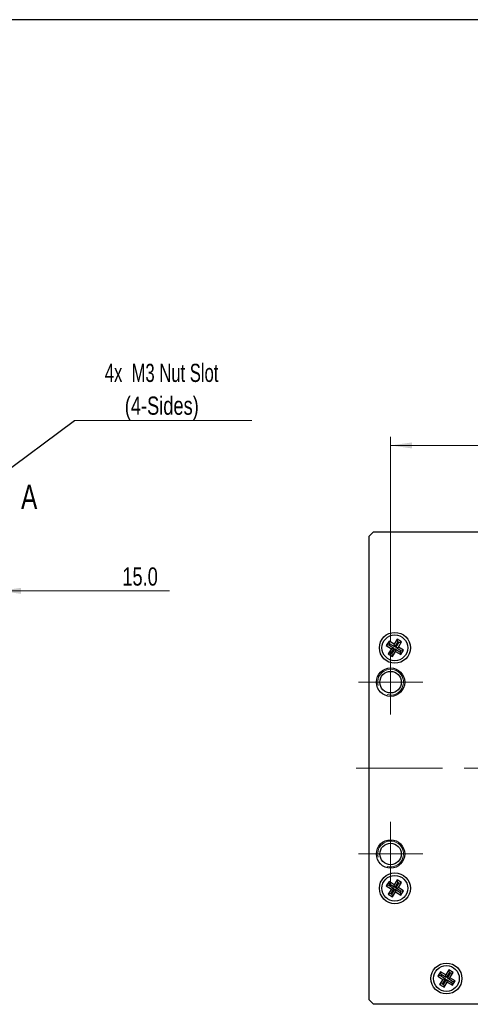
# Model space of a CAD drawing. Header units: millimetres. Extents: x 6 to 294, y 6 to 202.
# Tile 3 of 5: x 151 to 203, y 84 to 199. Entities that reach past the tile are written whole.
import ezdxf

# ---------------------------------------------------------------- set-up
doc = ezdxf.new("R2010")
doc.units = ezdxf.units.MM
doc.linetypes.add('CENTERX2', pattern=[20.32, 12.7, -2.54, 2.54, -2.54])
doc.styles.add('SLDTEXTSTYLE0', font='TXT', dxfattribs={"width": 0.75})
doc.styles.add('SLDTEXTSTYLE6', font='TXT', dxfattribs={"width": 0.683333})
doc.dimstyles.new('SLDDIMSTYLE0', dxfattribs={"dimtxt": 2.116667, "dimasz": 2.5, "dimexe": 0, "dimexo": 0.0625, "dimgap": 0.529167, "dimtad": 1, "dimdec": 1, "dimrnd": 1e-09, "dimzin": 4, "dimdsep": 46, "dimtxsty": 'SLDTEXTSTYLE0', "dimsah": 1, "dimcen": 0.09, "dimadec": 0, "dimazin": 1, "dimtfac": 1, "dimtdec": 1, "dimtmove": 0, "dimatfit": 0, "dimfxl": 1, "dimfrac": 2, "dimtolj": 1, "dimtzin": 12, "dimarcsym": 0})
doc.dimstyles.new('SLDDIMSTYLE1', dxfattribs={"dimtxt": 0.18, "dimasz": 0.7, "dimexe": 0, "dimexo": 0.0625, "dimgap": 0, "dimtad": 0, "dimtih": 1, "dimtoh": 1, "dimdec": 0, "dimrnd": 1e-09, "dimzin": 0, "dimdsep": 46, "dimtxsty": 'Standard', "dimblk1": 'DOT', "dimblk2": 'DOT', "dimsah": 1, "dimcen": 0.09, "dimadec": 0, "dimazin": 0, "dimtfac": 0.7, "dimtdec": 0, "dimtofl": 0, "dimtmove": 0, "dimatfit": 3, "dimldrblk": 'DOT', "dimfxl": 1, "dimfrac": 2, "dimtolj": 1, "dimtzin": 0, "dimarcsym": 0})
doc.dimstyles.new('SLDDIMSTYLE5', dxfattribs={"dimtxt": 2.116667, "dimasz": 2.5, "dimexe": 0, "dimexo": 0.0625, "dimgap": 0.529167, "dimtad": 1, "dimdec": 1, "dimrnd": 1e-09, "dimzin": 4, "dimdsep": 46, "dimtxsty": 'SLDTEXTSTYLE0', "dimsah": 1, "dimcen": 0.09, "dimadec": 0, "dimazin": 1, "dimtfac": 1, "dimtdec": 1, "dimtofl": 0, "dimtmove": 0, "dimatfit": 3, "dimfxl": 1, "dimfrac": 2, "dimtolj": 1, "dimtzin": 12, "dimarcsym": 0})

# ---------------------------------------------------------------- blocks, each defined once
blk = doc.blocks.new('_D')
at = {"color": 7, "linetype": 'Continuous', "lineweight": 18}
for p, q in [((133.47, 132.54), (129.47, 132.54)), ((148.47, 132.54), (133.47, 132.54)), ((148.47, 132.54), (168.23, 132.54))]:
    blk.add_line(p, q, dxfattribs=at)
for points in [[(133.47, 132.54), (130.97, 132.89), (130.97, 132.19)], [(148.47, 132.54), (150.97, 132.19), (150.97, 132.89)]]:
    blk.add_solid(points, dxfattribs=at)
at = {"color": 7, "linetype": 'Continuous', "lineweight": 18, "insert": (162.76, 135.27), "char_height": 2.117, "attachment_point": 1, "style": 'SLDTEXTSTYLE0'}
blk.add_mtext('15.0', dxfattribs=at)
blk = doc.blocks.new('SW_NOTE_3')
at = {"color": 0, "linetype": 'Continuous', "lineweight": 0}
blk.add_line((20.62, 0), (0, 0), dxfattribs=at)
at = {"color": 0, "linetype": 'Continuous', "lineweight": 0, "attachment_point": 2}
for s, insert, char_height, style in [('4x  M3 Nut Slot', (10.13, 6.62), 2.1167, 'SLDTEXTSTYLE6'), ('(4-Sides)', (10.15, 2.8), 2.117, 'SLDTEXTSTYLE0')]:
    blk.add_mtext(s, dxfattribs=dict(at, insert=insert, char_height=char_height, style=style))
blk = doc.blocks.new('_DOT')
at = {"color": 0, "linetype": 'ByBlock', "lineweight": -2}
blk.add_line((-0.5, 0), (-1, 0), dxfattribs=at)
at = {"color": 0, "linetype": 'ByBlock', "const_width": 0.5}
blk.add_lwpolyline([(-0.25, 0, 1), (0.25, 0, 1)], format="xyb", close=True, dxfattribs=at)
blk = doc.blocks.new('_D_11')
at = {"color": 7, "linetype": 'Continuous', "lineweight": 18}
for p, q in [((193.97, 126.66), (193.97, 150.47)), ((256.97, 126.66), (256.97, 150.47)), ((193.97, 149.47), (256.97, 149.47))]:
    blk.add_line(p, q, dxfattribs=at)
for points in [[(193.97, 149.47), (196.47, 149.12), (196.47, 149.82)], [(256.97, 149.47), (254.47, 149.82), (254.47, 149.12)]]:
    blk.add_solid(points, dxfattribs=at)
at = {"color": 7, "linetype": 'Continuous', "lineweight": 18, "insert": (221.78, 152.2), "char_height": 2.117, "attachment_point": 1, "style": 'SLDTEXTSTYLE0'}
blk.add_mtext('63.0', dxfattribs=at)
blk = doc.blocks.new('SW_CENTERMARKSYMBOL_0')
at = {"color": 0, "linetype": 'Continuous', "lineweight": 18}
for p, q in [((0, 2.5), (0, 3.75)), ((0, 0), (0, 2.5)), ((-2.5, 0), (-3.75, 0)), ((0, 0), (-2.5, 0)), ((0, 0), (0, -2.5)), ((0, 0), (2.5, 0)), ((2.5, 0), (3.75, 0)), ((0, -2.5), (0, -3.75))]:
    blk.add_line(p, q, dxfattribs=at)
blk = doc.blocks.new('SW_CENTERMARKSYMBOL_2')
at = {"color": 0, "linetype": 'Continuous', "lineweight": 18}
for p, q in [((0, 2.5), (0, 3.75)), ((0, 0), (0, 2.5)), ((-2.5, 0), (-3.75, 0)), ((0, 0), (-2.5, 0)), ((0, 0), (0, -2.5)), ((0, 0), (2.5, 0)), ((2.5, 0), (3.75, 0)), ((0, -2.5), (0, -3.75))]:
    blk.add_line(p, q, dxfattribs=at)

msp = doc.modelspace()

# ---------------------------------------------------------------- linework, layer by layer
at = {"color": 7, "linetype": 'Continuous', "lineweight": 25}
for p, q in [((291.14, 199.04), (5.9, 199.04)), ((191.97, 139.41), (191.47, 138.91)), ((191.47, 84.91), (191.47, 138.91)), ((191.97, 139.41), (258.97, 139.41)), ((193.79, 126.69), (193.46, 126.19)), ((193.77, 126.26), (193.46, 126.19)), ((193.46, 126.19), (194.06, 125.81)), ((193.85, 126.39), (193.77, 126.26)), ((193.77, 126.26), (194.36, 125.88)), ((194.38, 126.32), (193.79, 126.69)), ((193.85, 126.39), (193.79, 126.69)), ((194.45, 126.01), (193.85, 126.39)), ((194.75, 126.91), (194.38, 126.32)), ((194.45, 126.01), (194.38, 126.32)), ((194.82, 126.6), (194.45, 126.01)), ((194.58, 125.93), (194.95, 126.52)), ((195.26, 126.59), (194.75, 126.91)), ((194.82, 126.6), (194.75, 126.91)), ((194.95, 126.52), (194.82, 126.6)), ((194.88, 126), (195.26, 126.59)), ((194.95, 126.52), (195.26, 126.59)), ((194.06, 125.81), (193.68, 125.22)), ((193.99, 125.29), (193.68, 125.22)), ((193.68, 125.22), (194.19, 124.9)), ((194.36, 125.88), (193.99, 125.29)), ((193.99, 125.29), (194.12, 125.21)), ((194.36, 125.88), (194.06, 125.81)), ((194.12, 125.21), (194.49, 125.8)), ((194.12, 125.21), (194.19, 124.9)), ((194.19, 124.9), (194.56, 125.49)), ((194.49, 125.8), (194.56, 125.49)), ((194.49, 125.8), (195.09, 125.42)), ((194.56, 125.49), (195.16, 125.12)), ((194.58, 125.93), (194.88, 126)), ((195.17, 125.56), (194.58, 125.93)), ((195.48, 125.62), (194.88, 126)), ((195.09, 125.42), (195.17, 125.56)), ((195.09, 125.42), (195.16, 125.12)), ((195.16, 125.12), (195.48, 125.62)), ((195.17, 125.56), (195.48, 125.62)), ((193.79, 98.69), (193.46, 98.19)), ((194.38, 98.32), (193.79, 98.69)), ((193.85, 98.39), (193.79, 98.69)), ((194.75, 98.91), (194.38, 98.32)), ((194.82, 98.6), (194.45, 98.01)), ((195.26, 98.59), (194.75, 98.91)), ((194.82, 98.6), (194.75, 98.91)), ((194.95, 98.52), (194.82, 98.6)), ((194.88, 98), (195.26, 98.59)), ((194.95, 98.52), (195.26, 98.59)), ((193.77, 98.26), (193.46, 98.19)), ((193.46, 98.19), (194.06, 97.81)), ((194.06, 97.81), (193.68, 97.22)), ((193.85, 98.39), (193.77, 98.26)), ((193.77, 98.26), (194.36, 97.88)), ((194.45, 98.01), (193.85, 98.39)), ((194.36, 97.88), (193.99, 97.29)), ((194.36, 97.88), (194.06, 97.81)), ((194.12, 97.21), (194.49, 97.8)), ((194.19, 96.9), (194.56, 97.49)), ((194.45, 98.01), (194.38, 98.32)), ((194.49, 97.8), (194.56, 97.49)), ((194.49, 97.8), (195.09, 97.42)), ((194.56, 97.49), (195.16, 97.12)), ((194.58, 97.93), (194.95, 98.52)), ((194.58, 97.93), (194.88, 98)), ((195.17, 97.56), (194.58, 97.93)), ((195.48, 97.62), (194.88, 98)), ((195.09, 97.42), (195.17, 97.56)), ((195.16, 97.12), (195.48, 97.62)), ((195.17, 97.56), (195.48, 97.62)), ((193.99, 97.29), (193.68, 97.22)), ((193.68, 97.22), (194.19, 96.9)), ((193.99, 97.29), (194.12, 97.21)), ((194.12, 97.21), (194.19, 96.9)), ((195.09, 97.42), (195.16, 97.12)), ((200.75, 88.41), (200.38, 87.82)), ((201.26, 88.09), (200.75, 88.41)), ((200.82, 88.1), (200.75, 88.41)), ((199.79, 88.19), (199.46, 87.69)), ((199.77, 87.76), (199.46, 87.69)), ((199.46, 87.69), (200.06, 87.31)), ((200.06, 87.31), (199.68, 86.72)), ((199.85, 87.89), (199.77, 87.76)), ((199.77, 87.76), (200.36, 87.38)), ((200.38, 87.82), (199.79, 88.19)), ((199.85, 87.89), (199.79, 88.19)), ((200.45, 87.51), (199.85, 87.89)), ((200.36, 87.38), (199.99, 86.79)), ((200.36, 87.38), (200.06, 87.31)), ((200.12, 86.71), (200.49, 87.3)), ((200.45, 87.51), (200.38, 87.82)), ((200.82, 88.1), (200.45, 87.51)), ((200.49, 87.3), (200.56, 86.99)), ((200.49, 87.3), (201.09, 86.92)), ((200.58, 87.43), (200.95, 88.02)), ((200.58, 87.43), (200.88, 87.5)), ((201.17, 87.06), (200.58, 87.43)), ((200.95, 88.02), (200.82, 88.1)), ((200.88, 87.5), (201.26, 88.09)), ((201.48, 87.12), (200.88, 87.5)), ((200.95, 88.02), (201.26, 88.09)), ((201.16, 86.62), (201.48, 87.12)), ((201.17, 87.06), (201.48, 87.12)), ((199.99, 86.79), (199.68, 86.72)), ((199.68, 86.72), (200.19, 86.4)), ((199.99, 86.79), (200.12, 86.71)), ((200.12, 86.71), (200.19, 86.4)), ((200.19, 86.4), (200.56, 86.99)), ((200.56, 86.99), (201.16, 86.62)), ((201.09, 86.92), (201.17, 87.06)), ((201.09, 86.92), (201.16, 86.62)), ((191.47, 84.91), (191.97, 84.41)), ((258.97, 84.41), (191.97, 84.41))]:
    msp.add_line(p, q, dxfattribs=at)
at = {"color": 7, "linetype": 'CENTERX2', "lineweight": 18}
msp.add_line((260.97, 111.91), (189.97, 111.91), dxfattribs=at)
at = {"color": 7, "linetype": 'Continuous', "lineweight": 25}
for centre, radius in [((194.47, 125.91), 1.8), ((194.47, 125.91), 1.5), ((193.97, 121.91), 1.65), ((193.97, 121.91), 1.25), ((193.97, 101.91), 1.65), ((193.97, 101.91), 1.25), ((194.47, 97.91), 1.8), ((194.47, 97.91), 1.5), ((200.47, 87.41), 1.8), ((200.47, 87.41), 1.5)]:
    msp.add_circle(centre, radius, dxfattribs=at)
at = {"color": 7, "linetype": 'Continuous', "lineweight": 0}
for centre in [(193.97, 121.91), (193.97, 101.91)]:
    msp.add_arc(centre, 1.5, 254.9952, 194.9988, dxfattribs=at)

# ---------------------------------------------------------------- block references
msp.add_blockref('SW_NOTE_3', (157.2, 152.36), dxfattribs=at)
at = {"color": 7, "linetype": 'Continuous', "lineweight": 18}
for name, p in [('SW_CENTERMARKSYMBOL_0', (193.97, 121.91)), ('SW_CENTERMARKSYMBOL_2', (193.97, 101.91))]:
    msp.add_blockref(name, p, dxfattribs=at)

# ---------------------------------------------------------------- texts
at = {"color": 7, "linetype": 'Continuous', "lineweight": 18, "insert": (150.98, 144.89), "char_height": 2.82, "attachment_point": 1, "style": 'SLDTEXTSTYLE0'}
msp.add_mtext('A', dxfattribs=at)

# ---------------------------------------------------------------- dimensions: what is measured, and where the dimension line sits
at = {"color": 7, "linetype": 'Continuous', "lineweight": 18}
for base, p1, p2, dimstyle, picture, middle in [((256.97, 149.47), (193.97, 125.66), (256.97, 125.66), 'SLDDIMSTYLE5', '_D_11', (224.52, 149.47)), ((133.47, 132.54), (148.47, 138.91), (133.47, 138.91), 'SLDDIMSTYLE0', '_D', (165.49, 132.54))]:
    dim = msp.add_linear_dim(base=base, p1=p1, p2=p2, dimstyle=dimstyle, dxfattribs=at)
    dim.commit()
    dim.dimension.update_dxf_attribs({"geometry": picture, "text_midpoint": middle, "dimtype": 160})

# ---------------------------------------------------------------- leaders
at = {"color": 7, "linetype": 'Continuous', "lineweight": 0}
msp.add_leader([(141.85, 140.97), (157.2, 152.36)], dimstyle='SLDDIMSTYLE1', dxfattribs=at)

doc.saveas('drawing.dxf')
